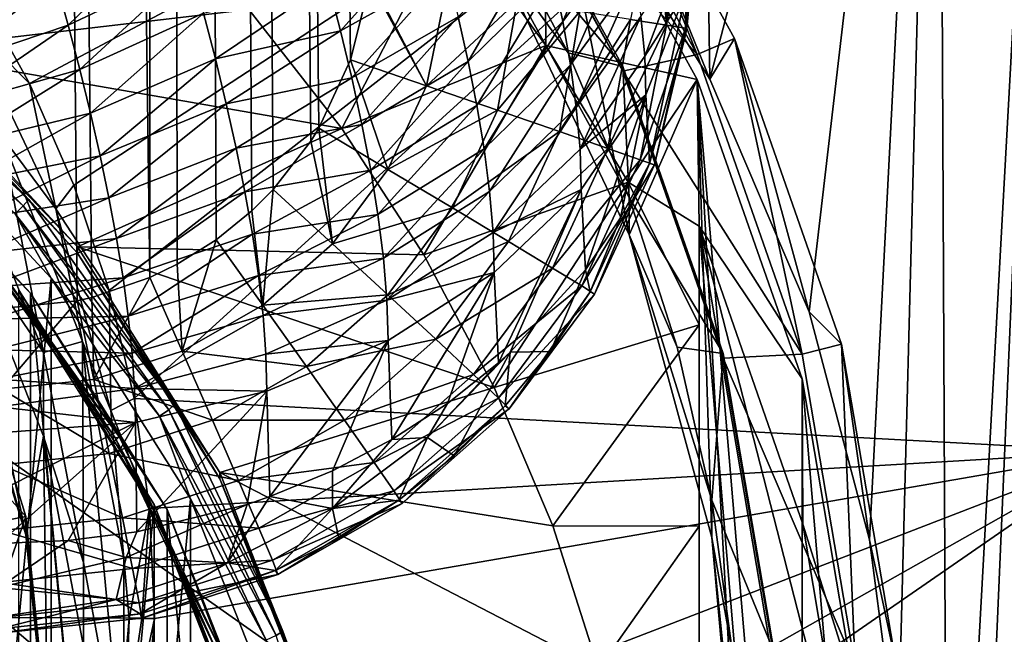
# Model space of a CAD drawing. Header units: metres. Extents: x -105 to 105, y -117 to 62.
# Tile 38 of 256: x 6.83 to 12.88, y -92.56 to -88.79. Entities that reach past the tile are written whole.
import ezdxf

# ---------------------------------------------------------------- set-up
doc = ezdxf.new("R2010")
doc.units = ezdxf.units.M
doc.layers.add('solid_509432_AD150_SW0001_01', color=7, linetype='CONTINUOUS')

msp = doc.modelspace()

# ---------------------------------------------------------------- linework, layer by layer
at = {"layer": 'solid_509432_AD150_SW0001_01'}
for points in [[(6.158848, 18.585764, 71.856293), (7.271198, -90.493584, 71.846954), (7.627426, -90.37117, 71.843636)], [(7.633742, 18.070267, 71.843575), (6.158848, 18.585764, 71.856293), (7.627426, -90.37117, 71.843636)], [(6.158848, 18.585764, 71.856293), (7.181343, -90.514397, 71.847771), (7.271198, -90.493584, 71.846954)], [(6.158848, 18.585764, 71.856293), (6.716792, -90.563103, 71.851799), (7.181343, -90.514397, 71.847771)], [(7.633742, 18.070267, 71.843575), (7.627426, -90.37117, 71.843636), (7.795491, -90.288895, 71.842018)], [(7.633742, 18.070267, 71.843575), (8.859094, -89.033203, 71.830948), (8.979424, -88.551857, 71.829605)], [(7.633742, 18.070267, 71.843575), (8.663997, -89.454674, 71.833084), (8.859094, -89.033203, 71.830948)], [(7.633742, 18.070267, 71.843575), (8.615164, -89.533127, 71.833611), (8.663997, -89.454674, 71.833084)], [(7.633742, 18.070267, 71.843575), (8.384526, -89.830048, 71.83606), (8.615164, -89.533127, 71.833611)], [(7.633742, 18.070267, 71.843575), (8.252732, -89.962006, 71.837433), (8.384526, -89.830048, 71.83606)], [(7.633742, 18.070267, 71.843575), (8.034111, -90.139801, 71.839661), (8.252732, -89.962006, 71.837433)], [(7.633742, 18.070267, 71.843575), (7.795491, -90.288895, 71.842018), (8.034111, -90.139801, 71.839661)], [(-18.577246, -77.482422, 17.200001), (-18.524509, -96.082024, 17.200001), (18.588333, -75.235542, 17.200001)], [(-18.524509, -96.082024, 17.200001), (18.524509, -96.082024, 17.200001), (18.588333, -75.235542, 17.200001)], [(13.213163, -83.60778, -5.308369), (12.529078, -96.089996, -3.894863), (12.471041, -83.7743, -6.055639)], [(13.213163, -83.60778, -5.308369), (12.677907, -96.089996, -3.737024), (12.529078, -96.089996, -3.894863)], [(13.213163, -83.60778, -5.308369), (13.20595, -96.090149, -3.146341), (12.677907, -96.089996, -3.737024)], [(11.066394, -89.152084, -6.439375), (10.189195, -87.749031, -7.328268), (10.984091, -83.69445, -7.372567)], [(11.066394, -89.152084, -6.439375), (10.984091, -83.69445, -7.372567), (12.471041, -83.7743, -6.055639)], [(11.67652, -90.583122, -5.682892), (11.066394, -89.152084, -6.439375), (12.471041, -83.7743, -6.055639)], [(11.67652, -90.583122, -5.682892), (12.471041, -83.7743, -6.055639), (12.047493, -91.984215, -5.102784)], [(12.221581, -93.316521, -4.702261), (12.047493, -91.984215, -5.102784), (12.471041, -83.7743, -6.055639)], [(12.221581, -93.316521, -4.702261), (12.471041, -83.7743, -6.055639), (12.529078, -96.089996, -3.894863)], [(14.395947, -85.235138, 13.923029), (13.780916, -96.442459, 13.939134), (0, -86.724808, 14.3)], [(6.5565, -88.580963, 3.305531), (6.887141, -89.179626, 3.430719), (13.553394, -85.626122, 2.917817)], [(6.887141, -89.179626, 3.430719), (7.161136, -89.804787, 3.559549), (13.553394, -85.626122, 2.917817)], [(7.161136, -89.804787, 3.559549), (7.376337, -90.45182, 3.69106), (13.553394, -85.626122, 2.917817)], [(7.376337, -90.45182, 3.69106), (7.531363, -91.116127, 3.824323), (13.553394, -85.626122, 2.917817)], [(7.531363, -91.116127, 3.824323), (13.569268, -91.441795, 4.048694), (13.553394, -85.626122, 2.917817)], [(7.030257, -108.352364, 14.115906), (6.348855, -108.722786, 14.133749), (0, -86.724808, 14.3)], [(8.166643, -107.614807, 14.086149), (7.030257, -108.352364, 14.115906), (0, -86.724808, 14.3)], [(8.537849, -107.336838, 14.076428), (8.166643, -107.614807, 14.086149), (0, -86.724808, 14.3)], [(9.7505, -106.271057, 14.044674), (8.537849, -107.336838, 14.076428), (0, -86.724808, 14.3)], [(9.889147, -106.131042, 14.041043), (9.7505, -106.271057, 14.044674), (0, -86.724808, 14.3)], [(11.043266, -104.765884, 14.010822), (9.889147, -106.131042, 14.041043), (0, -86.724808, 14.3)], [(11.972957, -103.28717, 13.986477), (11.043266, -104.765884, 14.010822), (0, -86.724808, 14.3)], [(12.040571, -103.160103, 13.984707), (11.972957, -103.28717, 13.986477), (0, -86.724808, 14.3)], [(12.704166, -101.692276, 13.96733), (12.040571, -103.160103, 13.984707), (0, -86.724808, 14.3)], [(12.845992, -101.307617, 13.963615), (12.704166, -101.692276, 13.96733), (0, -86.724808, 14.3)], [(13.235838, -100.021713, 13.953407), (12.845992, -101.307617, 13.963615), (0, -86.724808, 14.3)], [(13.427615, -99.18084, 13.948385), (13.235838, -100.021713, 13.953407), (0, -86.724808, 14.3)], [(13.577004, -98.333656, 13.944473), (13.427615, -99.18084, 13.948385), (0, -86.724808, 14.3)], [(13.780916, -96.442459, 13.939134), (13.577004, -98.333656, 13.944473), (0, -86.724808, 14.3)], [(10.989248, -89.001663, -3.396683), (10.046007, -87.290733, -3.729253), (10.255256, -87.156448, -3.755356)], [(10.255256, -87.156448, -3.755356), (10.189195, -87.749031, -7.328268), (11.066394, -89.152084, -6.439375)], [(10.255256, -87.156448, -3.755356), (11.066394, -89.152084, -6.439375), (11.218225, -88.903152, -3.41583)], [(10.989248, -89.001663, -3.396683), (10.255256, -87.156448, -3.755356), (11.218225, -88.903152, -3.41583)], [(9.627447, -87.463814, -3.186251), (10.046007, -87.290733, -3.729253), (10.989248, -89.001663, -3.396683)], [(10.058566, -88.946465, -12.146282), (9.482571, -88.151474, -12.300812), (10.045936, -87.443275, -4.514575)], [(9.627415, -87.435143, -3.039017), (9.627447, -87.463814, -3.186251), (10.53138, -89.103447, -2.867538)], [(10.531393, -89.07486, -2.720288), (9.627415, -87.435143, -3.039017), (10.53138, -89.103447, -2.867538)], [(9.742734, -88.135445, -3.157571), (9.627415, -87.435143, -3.039017), (10.531393, -89.07486, -2.720288)], [(10.045936, -87.443275, -4.514575), (9.74273, -88.364418, -4.335524), (10.571546, -90.109138, -3.996384)], [(10.989261, -89.154335, -4.181979), (10.045936, -87.443275, -4.514575), (10.571546, -90.109138, -3.996384)], [(10.058566, -88.946465, -12.146282), (10.045936, -87.443275, -4.514575), (10.989261, -89.154335, -4.181979)], [(9.627447, -87.463814, -3.186251), (10.989248, -89.001663, -3.396683), (10.53138, -89.103447, -2.867538)], [(10.923131, -88.853745, 69.621574), (10.91836, -88.616508, 69.254112), (11, -87.964302, 69.773788)], [(10.9252, -88.842369, 69.6241), (10.923131, -88.853745, 69.621574), (11, -87.964302, 69.773788)], [(10.9252, -88.842369, 69.6241), (11, -87.964302, 69.773788), (11, -87.98613, 69.80143)], [(10.9252, -88.842369, 69.6241), (11, -87.98613, 69.80143), (11, -88.007729, 69.829247)], [(6.063259, -88.979149, -12.875123), (4.737881, -87.996666, -13.066099), (8.234944, -88.724983, -12.924529)], [(10.504476, -88.008919, 67.513947), (10.162999, -88.798622, 67.209274), (10.105718, -88.527832, 66.986313)], [(10.504476, -88.008919, 67.513947), (10.561216, -88.265106, 67.724365), (10.162999, -88.798622, 67.209274)], [(10.800687, -88.820999, 70.556969), (10.735798, -88.007729, 70.822731), (10.580095, -88.785591, 70.974899)], [(10.800687, -88.820999, 70.556969), (10.84991, -88.007729, 70.589401), (10.735798, -88.007729, 70.822731)], [(10.800687, -88.820999, 70.556969), (10.932821, -88.007729, 70.343254), (10.84991, -88.007729, 70.589401)], [(10.917933, -88.84024, 70.098206), (10.932821, -88.007729, 70.343254), (10.800687, -88.820999, 70.556969)], [(10.917933, -88.84024, 70.098206), (10.9252, -88.842369, 69.6241), (10.983134, -88.007729, 70.088432)], [(10.917933, -88.84024, 70.098206), (10.983134, -88.007729, 70.088432), (10.932821, -88.007729, 70.343254)], [(10.983134, -88.007729, 70.088432), (10.9252, -88.842369, 69.6241), (11, -88.007729, 69.829247)], [(8.805947, -89.455467, -12.782537), (8.234944, -88.724983, -12.924529), (9.482571, -88.151474, -12.300812)], [(8.805947, -89.455467, -12.782537), (9.482571, -88.151474, -12.300812), (10.058566, -88.946465, -12.146282)], [(9.74273, -88.364418, -4.335524), (9.742734, -88.135445, -3.157571), (10.195991, -88.990143, -2.991435)], [(10.195991, -88.990143, -2.991435), (9.742734, -88.135445, -3.157571), (10.531393, -89.07486, -2.720288)], [(7.79564, -88.173866, 64.971146), (7.12605, -88.821808, 65.055862), (7.050401, -88.54554, 64.905571)], [(7.79564, -88.173866, 64.971146), (7.878661, -88.461876, 65.117622), (7.12605, -88.821808, 65.055862)], [(9.374479, -88.208664, 65.993332), (8.79807, -88.8554, 65.79187), (8.721651, -88.561447, 65.606087)], [(9.374479, -88.208664, 65.993332), (9.450368, -88.490082, 66.171158), (8.79807, -88.8554, 65.79187)], [(10.039775, -88.25383, 66.781479), (9.58186, -89.04409, 66.575317), (9.519767, -88.768776, 66.365021)], [(10.039775, -88.25383, 66.781479), (10.105718, -88.527832, 66.986313), (9.58186, -89.04409, 66.575317)], [(10.561216, -88.265106, 67.724365), (10.210308, -89.065392, 67.450775), (10.162999, -88.798622, 67.209274)], [(10.561216, -88.265106, 67.724365), (10.608076, -88.518196, 67.953156), (10.210308, -89.065392, 67.450775)], [(9.74273, -88.364418, -4.335524), (10.195991, -88.990143, -2.991435), (10.571551, -89.88018, -2.818429)], [(10.571546, -90.109138, -3.996384), (9.74273, -88.364418, -4.335524), (10.571551, -89.88018, -2.818429)], [(10.908882, -88.369965, 68.960274), (10.666318, -89.011032, 68.466652), (10.643655, -88.767258, 68.200653)], [(10.908882, -88.369965, 68.960274), (10.91836, -88.616508, 69.254112), (10.666318, -89.011032, 68.466652)], [(7.878661, -88.461876, 65.117622), (7.196681, -89.094139, 65.217491), (7.12605, -88.821808, 65.055862)], [(7.878661, -88.461876, 65.117622), (7.956627, -88.746796, 65.276985), (7.196681, -89.094139, 65.217491)], [(9.450368, -88.490082, 66.171158), (8.867805, -89.145523, 65.993622), (8.79807, -88.8554, 65.79187)], [(9.450368, -88.490082, 66.171158), (9.519767, -88.768776, 66.365021), (8.867805, -89.145523, 65.993622)], [(9.326218, -89.193375, 71.763672), (8.98235, -88.533623, 71.829575), (8.979424, -88.551857, 71.829605)], [(9.326218, -89.193375, 71.763672), (9.446654, -88.606033, 71.768211), (8.98235, -88.533623, 71.829575)], [(10.105718, -88.527832, 66.986313), (9.63565, -89.3153, 66.802399), (9.58186, -89.04409, 66.575317)], [(10.105718, -88.527832, 66.986313), (10.162999, -88.798622, 67.209274), (9.63565, -89.3153, 66.802399)], [(10.608076, -88.518196, 67.953156), (10.246231, -89.327171, 67.71109), (10.210308, -89.065392, 67.450775)], [(10.608076, -88.518196, 67.953156), (10.643655, -88.767258, 68.200653), (10.246231, -89.327171, 67.71109)], [(7.050401, -88.54554, 64.905571), (6.280967, -88.858681, 64.989418), (6.22346, -88.649063, 64.874924)], [(7.050401, -88.54554, 64.905571), (6.340244, -89.084846, 65.121758), (6.280967, -88.858681, 64.989418)], [(7.050401, -88.54554, 64.905571), (7.12605, -88.821808, 65.055862), (6.340244, -89.084846, 65.121758)], [(6.5565, -88.580963, 3.305531), (6.49826, -88.788643, 3.336947), (6.887141, -89.179626, 3.430719)], [(8.721651, -88.561447, 65.606087), (8.029258, -89.028114, 65.449402), (7.956627, -88.746796, 65.276985)], [(8.721651, -88.561447, 65.606087), (8.79807, -88.8554, 65.79187), (8.029258, -89.028114, 65.449402)], [(9.326218, -89.193375, 71.763672), (8.979424, -88.551857, 71.829605), (8.859094, -89.033203, 71.830948)], [(9.326218, -89.193375, 71.763672), (9.883525, -88.675003, 71.598007), (9.446654, -88.606033, 71.768211)], [(10.666318, -89.011032, 68.466652), (10.91836, -88.616508, 69.254112), (10.674286, -89.248222, 68.750763)], [(10.674286, -89.248222, 68.750763), (10.91836, -88.616508, 69.254112), (10.695159, -89.670769, 69.456169)], [(10.923131, -88.853745, 69.621574), (10.695159, -89.670769, 69.456169), (10.91836, -88.616508, 69.254112)], [(9.326218, -89.193375, 71.763672), (9.762959, -89.343605, 71.576393), (9.883525, -88.675003, 71.598007)], [(9.762959, -89.343605, 71.576393), (10.268544, -88.735992, 71.328529), (9.883525, -88.675003, 71.598007)], [(6.063259, -88.979149, -12.875123), (8.234944, -88.724983, -12.924529), (8.805947, -89.455467, -12.782537)], [(7.956627, -88.746796, 65.276985), (7.262026, -89.361885, 65.390373), (7.196681, -89.094139, 65.217491)], [(7.956627, -88.746796, 65.276985), (8.029258, -89.028114, 65.449402), (7.262026, -89.361885, 65.390373)], [(9.519767, -88.768776, 66.365021), (8.930054, -89.431091, 66.211586), (8.867805, -89.145523, 65.993622)], [(9.519767, -88.768776, 66.365021), (9.58186, -89.04409, 66.575317), (8.930054, -89.431091, 66.211586)], [(9.762959, -89.343605, 71.576393), (10.142199, -89.474556, 71.280731), (10.268544, -88.735992, 71.328529)], [(10.142199, -89.474556, 71.280731), (10.580095, -88.785591, 70.974899), (10.268544, -88.735992, 71.328529)], [(10.643655, -88.767258, 68.200653), (10.269122, -89.582664, 67.989944), (10.246231, -89.327171, 67.71109)], [(10.643655, -88.767258, 68.200653), (10.666318, -89.011032, 68.466652), (10.269122, -89.582664, 67.989944)], [(5.747399, -88.849548, -13.248183), (5.775302, -88.80452, -13.190782), (6.882738, -89.891602, -12.979473)], [(6.882738, -89.891602, -12.979473), (5.775302, -88.80452, -13.190782), (6.063261, -89.017311, -13.071448)], [(7.12605, -88.821808, 65.055862), (6.398711, -89.319679, 65.269363), (6.340244, -89.084846, 65.121758)], [(7.12605, -88.821808, 65.055862), (7.196681, -89.094139, 65.217491), (6.398711, -89.319679, 65.269363)], [(6.713717, -89.497833, 1.793347), (7.050251, -89.950615, 3.577715), (6.49826, -88.788643, 3.336947)], [(6.887141, -89.179626, 3.430719), (6.49826, -88.788643, 3.336947), (7.050251, -89.950615, 3.577715)], [(10.162999, -88.798622, 67.209274), (9.679955, -89.581619, 67.046516), (9.63565, -89.3153, 66.802399)], [(10.162999, -88.798622, 67.209274), (10.210308, -89.065392, 67.450775), (9.679955, -89.581619, 67.046516)], [(10.142199, -89.474556, 71.280731), (10.440388, -89.578094, 70.895058), (10.580095, -88.785591, 70.974899)], [(10.440388, -89.578094, 70.895058), (10.800687, -88.820999, 70.556969), (10.580095, -88.785591, 70.974899)], [(10.440388, -89.578094, 70.895058), (10.639008, -89.647804, 70.443306), (10.800687, -88.820999, 70.556969)], [(10.639008, -89.647804, 70.443306), (10.917933, -88.84024, 70.098206), (10.800687, -88.820999, 70.556969)], [(5.705635, -88.906685, -13.281248), (5.747399, -88.849548, -13.248183), (6.849483, -89.931389, -13.037895)], [(6.849483, -89.931389, -13.037895), (5.747399, -88.849548, -13.248183), (6.882738, -89.891602, -12.979473)], [(8.79807, -88.8554, 65.79187), (8.096135, -89.305267, 65.63501), (8.029258, -89.028114, 65.449402)], [(8.79807, -88.8554, 65.79187), (8.867805, -89.145523, 65.993622), (8.096135, -89.305267, 65.63501)], [(10.639008, -89.647804, 70.443306), (10.725727, -89.679352, 69.953545), (10.917933, -88.84024, 70.098206)], [(10.9252, -88.842369, 69.6241), (10.695159, -89.670769, 69.456169), (10.923131, -88.853745, 69.621574)], [(10.725727, -89.679352, 69.953545), (10.695159, -89.670769, 69.456169), (10.9252, -88.842369, 69.6241)], [(10.725727, -89.679352, 69.953545), (10.9252, -88.842369, 69.6241), (10.917933, -88.84024, 70.098206)], [(6.79971, -89.980659, -13.072489), (5.705635, -88.906685, -13.281248), (6.849483, -89.931389, -13.037895)], [(9.309729, -90.23172, -12.631649), (8.805947, -89.455467, -12.782537), (10.058566, -88.946465, -12.146282)], [(9.309729, -90.23172, -12.631649), (10.058566, -88.946465, -12.146282), (10.565452, -89.785286, -11.983231)], [(10.565452, -89.785286, -11.983231), (10.058566, -88.946465, -12.146282), (10.989261, -89.154335, -4.181979)], [(11.632822, -90.841881, -3.03898), (10.989248, -89.001663, -3.396683), (11.218225, -88.903152, -3.41583)], [(11.218225, -88.903152, -3.41583), (11.066394, -89.152084, -6.439375), (11.67652, -90.583122, -5.682892)], [(11.218225, -88.903152, -3.41583), (11.67652, -90.583122, -5.682892), (11.875161, -90.781593, -3.050699)], [(11.632822, -90.841881, -3.03898), (11.218225, -88.903152, -3.41583), (11.875161, -90.781593, -3.050699)], [(7.182158, -90.183975, -12.640929), (6.063259, -88.979149, -12.875123), (8.805947, -89.455467, -12.782537)], [(6.063261, -89.017311, -13.071448), (6.063259, -88.979149, -12.875123), (7.182158, -90.183975, -12.640929)], [(6.063261, -89.017311, -13.071448), (7.182158, -90.183975, -12.640929), (7.182155, -90.22213, -12.837255)], [(6.882738, -89.891602, -12.979473), (6.063261, -89.017311, -13.071448), (7.182155, -90.22213, -12.837255)], [(10.571551, -89.88018, -2.818429), (10.195991, -88.990143, -2.991435), (10.531393, -89.07486, -2.720288)], [(10.666318, -89.011032, 68.466652), (10.674286, -89.248222, 68.750763), (10.269122, -89.582664, 67.989944)], [(10.53138, -89.103447, -2.867538), (10.989248, -89.001663, -3.396683), (11.632822, -90.841881, -3.03898)], [(8.029258, -89.028114, 65.449402), (7.321724, -89.624428, 65.574356), (7.262026, -89.361885, 65.390373)], [(8.029258, -89.028114, 65.449402), (8.096135, -89.305267, 65.63501), (7.321724, -89.624428, 65.574356)], [(9.088314, -89.707565, 71.766373), (8.859094, -89.033203, 71.830948), (8.663997, -89.454674, 71.833084)], [(9.088314, -89.707565, 71.766373), (9.326218, -89.193375, 71.763672), (8.859094, -89.033203, 71.830948)], [(9.58186, -89.04409, 66.575317), (8.983886, -89.711304, 66.445984), (8.930054, -89.431091, 66.211586)], [(9.58186, -89.04409, 66.575317), (9.63565, -89.3153, 66.802399), (8.983886, -89.711304, 66.445984)], [(10.210308, -89.065392, 67.450775), (9.713506, -89.842148, 67.307816), (9.679955, -89.581619, 67.046516)], [(10.210308, -89.065392, 67.450775), (10.246231, -89.327171, 67.71109), (9.713506, -89.842148, 67.307816)], [(10.531393, -89.07486, -2.720288), (10.53138, -89.103447, -2.867538), (11.148109, -90.866913, -2.524756)], [(11.148103, -90.838264, -2.377516), (10.531393, -89.07486, -2.720288), (11.148109, -90.866913, -2.524756)], [(10.571551, -89.88018, -2.818429), (10.531393, -89.07486, -2.720288), (11.148103, -90.838264, -2.377516)], [(7.196681, -89.094139, 65.217491), (6.454215, -89.556076, 65.429108), (6.398711, -89.319679, 65.269363)], [(7.196681, -89.094139, 65.217491), (7.262026, -89.361885, 65.390373), (6.454215, -89.556076, 65.429108)], [(10.53138, -89.103447, -2.867538), (11.632822, -90.841881, -3.03898), (11.148109, -90.866913, -2.524756)], [(5.926248, -89.198532, -13.239967), (7.0211, -90.376724, -13.01095), (5.926301, -101.970139, -10.757418)], [(6.79971, -89.980659, -13.072489), (7.0211, -90.376724, -13.01095), (5.926248, -89.198532, -13.239967)], [(6.887141, -89.179626, 3.430719), (7.050251, -89.950615, 3.577715), (7.161136, -89.804787, 3.559549)], [(8.867805, -89.145523, 65.993622), (8.156743, -89.577621, 65.833878), (8.096135, -89.305267, 65.63501)], [(8.867805, -89.145523, 65.993622), (8.930054, -89.431091, 66.211586), (8.156743, -89.577621, 65.833878)], [(9.088314, -89.707565, 71.766373), (9.762959, -89.343605, 71.576393), (9.326218, -89.193375, 71.763672)], [(11, -90.05616, -8.692779), (10.565452, -89.785286, -11.983231), (10.989261, -89.154335, -4.181979)], [(10.989261, -89.154335, -4.181979), (10.571546, -90.109138, -3.996384), (11.079107, -91.968613, -3.634939)], [(10.989261, -89.154335, -4.181979), (11.079107, -91.968613, -3.634939), (11.25, -93.886154, -3.262206)], [(11.632832, -96.777748, -2.700138), (10.989261, -89.154335, -4.181979), (11.25, -93.886154, -3.262206)], [(11.632832, -96.777748, -2.700138), (11.632831, -90.994568, -3.824274), (10.989261, -89.154335, -4.181979)], [(11, -90.05616, -8.692779), (10.989261, -89.154335, -4.181979), (11.632831, -90.994568, -3.824274)], [(10.269122, -89.582664, 67.989944), (10.674286, -89.248222, 68.750763), (10.277174, -89.830498, 68.286804)], [(10.277174, -89.830498, 68.286804), (10.674286, -89.248222, 68.750763), (10.302702, -90.323547, 69.072334)], [(10.674286, -89.248222, 68.750763), (10.517769, -90.005547, 69.259331), (10.302702, -90.323547, 69.072334)], [(10.674286, -89.248222, 68.750763), (10.695159, -89.670769, 69.456169), (10.517769, -90.005547, 69.259331)], [(5.819589, -89.31134, -13.183316), (6.893521, -90.467735, -12.958534), (6.581129, -90.14859, -12.975213)], [(5.819589, -89.31134, -13.183316), (6.893521, -100.687965, -10.971923), (6.893521, -90.467735, -12.958534)], [(6.26168, -95.57785, -11.965229), (6.893521, -100.687965, -10.971923), (5.819589, -89.31134, -13.183316)], [(8.096135, -89.305267, 65.63501), (7.37536, -89.881134, 65.769234), (7.321724, -89.624428, 65.574356)], [(8.096135, -89.305267, 65.63501), (8.156743, -89.577621, 65.833878), (7.37536, -89.881134, 65.769234)], [(9.63565, -89.3153, 66.802399), (9.028153, -89.985329, 66.696892), (8.983886, -89.711304, 66.445984)], [(9.63565, -89.3153, 66.802399), (9.679955, -89.581619, 67.046516), (9.028153, -89.985329, 66.696892)], [(7.262026, -89.361885, 65.390373), (6.504909, -89.787544, 65.597107), (6.454215, -89.556076, 65.429108)], [(7.262026, -89.361885, 65.390373), (7.321724, -89.624428, 65.574356), (6.504909, -89.787544, 65.597107)], [(9.485207, -89.944283, 71.579582), (9.762959, -89.343605, 71.576393), (9.088314, -89.707565, 71.766373)], [(9.485207, -89.944283, 71.579582), (10.142199, -89.474556, 71.280731), (9.762959, -89.343605, 71.576393)], [(10.246231, -89.327171, 67.71109), (9.734831, -90.095673, 67.585884), (9.713506, -89.842148, 67.307816)], [(10.246231, -89.327171, 67.71109), (10.269122, -89.582664, 67.989944), (9.734831, -90.095673, 67.585884)], [(8.930054, -89.431091, 66.211586), (8.210449, -89.844513, 66.045982), (8.156743, -89.577621, 65.833878)], [(8.930054, -89.431091, 66.211586), (8.983886, -89.711304, 66.445984), (8.210449, -89.844513, 66.045982)], [(6.489912, -89.607193, 1.814604), (6.973202, -90.831741, 2.052633), (6.713717, -89.497833, 1.793347)], [(6.713717, -89.497833, 1.793347), (7.213695, -90.764709, 2.039603), (7.050251, -89.950615, 3.577715)], [(6.973202, -90.831741, 2.052633), (7.213695, -90.764709, 2.039603), (6.713717, -89.497833, 1.793347)], [(7.182158, -90.183975, -12.640929), (8.805947, -89.455467, -12.782537), (9.309729, -90.23172, -12.631649)], [(8.748289, -90.164497, 71.770111), (8.663997, -89.454674, 71.833084), (8.615164, -89.533127, 71.833611)], [(9.088314, -89.707565, 71.766373), (8.663997, -89.454674, 71.833084), (8.748289, -90.164497, 71.770111)], [(9.829728, -90.15062, 71.284325), (10.142199, -89.474556, 71.280731), (9.485207, -89.944283, 71.579582)], [(9.829728, -90.15062, 71.284325), (10.440388, -89.578094, 70.895058), (10.142199, -89.474556, 71.280731)], [(8.748289, -90.164497, 71.770111), (8.615164, -89.533127, 71.833611), (8.384526, -89.830048, 71.83606)], [(6.489922, -90.122398, -0.835785), (6.973202, -90.831741, 2.052633), (6.489912, -89.607193, 1.814604)], [(7.321724, -89.624428, 65.574356), (6.549921, -90.010468, 65.770584), (6.504909, -89.787544, 65.597107)], [(7.321724, -89.624428, 65.574356), (7.37536, -89.881134, 65.769234), (6.549921, -90.010468, 65.770584)], [(8.156743, -89.577621, 65.833878), (7.422447, -90.131348, 65.974709), (7.37536, -89.881134, 65.769234)], [(8.156743, -89.577621, 65.833878), (8.210449, -89.844513, 66.045982), (7.422447, -90.131348, 65.974709)], [(9.679955, -89.581619, 67.046516), (9.061616, -90.252258, 66.964325), (9.028153, -89.985329, 66.696892)], [(9.679955, -89.581619, 67.046516), (9.713506, -89.842148, 67.307816), (9.061616, -90.252258, 66.964325)], [(10.269122, -89.582664, 67.989944), (10.277174, -89.830498, 68.286804), (9.734831, -90.095673, 67.585884)], [(10.10048, -90.313759, 70.898933), (10.440388, -89.578094, 70.895058), (9.829728, -90.15062, 71.284325)], [(10.10048, -90.313759, 70.898933), (10.639008, -89.647804, 70.443306), (10.440388, -89.578094, 70.895058)], [(10.280645, -90.423576, 70.44735), (10.639008, -89.647804, 70.443306), (10.10048, -90.313759, 70.898933)], [(10.280645, -90.423576, 70.44735), (10.725727, -89.679352, 69.953545), (10.639008, -89.647804, 70.443306)], [(10.359035, -90.473236, 69.957619), (10.725727, -89.679352, 69.953545), (10.280645, -90.423576, 70.44735)], [(10.517769, -90.005547, 69.259331), (10.695159, -89.670769, 69.456169), (10.33078, -90.459671, 69.460159)], [(10.359035, -90.473236, 69.957619), (10.33078, -90.459671, 69.460159), (10.695159, -89.670769, 69.456169)], [(10.359035, -90.473236, 69.957619), (10.695159, -89.670769, 69.456169), (10.725727, -89.679352, 69.953545)], [(8.983886, -89.711304, 66.445984), (8.256532, -90.10524, 66.271255), (8.210449, -89.844513, 66.045982)], [(8.983886, -89.711304, 66.445984), (9.028153, -89.985329, 66.696892), (8.256532, -90.10524, 66.271255)], [(9.485207, -89.944283, 71.579582), (9.088314, -89.707565, 71.766373), (8.748289, -90.164497, 71.770111)], [(7.161136, -89.804787, 3.559549), (7.050251, -89.950615, 3.577715), (7.376337, -90.45182, 3.69106)], [(9.742822, -91.048378, -12.472906), (9.309729, -90.23172, -12.631649), (10.565452, -89.785286, -11.983231)], [(9.742822, -91.048378, -12.472906), (10.565452, -89.785286, -11.983231), (11, -90.662613, -11.812696)], [(11, -90.05616, -8.692779), (11, -90.662613, -11.812696), (10.565452, -89.785286, -11.983231)], [(8.210449, -89.844513, 66.045982), (7.462451, -90.374428, 66.190445), (7.422447, -90.131348, 65.974709)], [(8.210449, -89.844513, 66.045982), (8.256532, -90.10524, 66.271255), (7.462451, -90.374428, 66.190445)], [(8.321552, -90.541992, 71.774612), (8.384526, -89.830048, 71.83606), (8.252732, -89.962006, 71.837433)], [(8.748289, -90.164497, 71.770111), (8.384526, -89.830048, 71.83606), (8.321552, -90.541992, 71.774612)], [(9.713506, -89.842148, 67.307816), (9.082857, -90.510857, 67.247757), (9.061616, -90.252258, 66.964325)], [(9.713506, -89.842148, 67.307816), (9.734831, -90.095673, 67.585884), (9.082857, -90.510857, 67.247757)], [(9.734831, -90.095673, 67.585884), (10.277174, -89.830498, 68.286804), (9.742315, -90.340912, 67.880112)], [(9.742315, -90.340912, 67.880112), (10.277174, -89.830498, 68.286804), (9.768436, -90.896759, 68.735268)], [(10.277174, -89.830498, 68.286804), (9.841054, -90.831429, 68.773697), (9.768436, -90.896759, 68.735268)], [(10.277174, -89.830498, 68.286804), (10.302702, -90.323547, 69.072334), (9.841054, -90.831429, 68.773697)], [(7.37536, -89.881134, 65.769234), (6.589188, -90.224785, 65.949036), (6.549921, -90.010468, 65.770584)], [(7.37536, -89.881134, 65.769234), (7.422447, -90.131348, 65.974709), (6.589188, -90.224785, 65.949036)], [(6.849483, -89.931389, -13.037895), (6.882738, -89.891602, -12.979473), (7.781044, -91.150948, -12.734681)], [(7.781044, -91.150948, -12.734681), (6.882738, -89.891602, -12.979473), (7.182155, -90.22213, -12.837255)], [(10.571546, -90.109138, -3.996384), (10.571551, -89.88018, -2.818429), (10.866635, -90.798859, -2.639856)], [(10.866635, -90.798859, -2.639856), (10.571551, -89.88018, -2.818429), (11.148103, -90.838264, -2.377516)], [(6.79971, -89.980659, -13.072489), (6.849483, -89.931389, -13.037895), (7.74345, -91.184647, -12.794287)], [(7.687181, -91.224808, -12.83065), (7.0211, -90.376724, -13.01095), (6.79971, -89.980659, -13.072489)], [(7.687181, -91.224808, -12.83065), (6.79971, -89.980659, -13.072489), (7.74345, -91.184647, -12.794287)], [(7.74345, -91.184647, -12.794287), (6.849483, -89.931389, -13.037895), (7.781044, -91.150948, -12.734681)], [(7.213695, -90.764709, 2.039603), (7.387558, -91.189987, 3.82764), (7.050251, -89.950615, 3.577715)], [(7.376337, -90.45182, 3.69106), (7.050251, -89.950615, 3.577715), (7.387558, -91.189987, 3.82764)], [(8.321552, -90.541992, 71.774612), (8.252732, -89.962006, 71.837433), (8.034111, -90.139801, 71.839661)], [(9.028153, -89.985329, 66.696892), (8.294128, -90.359108, 66.50956), (8.256532, -90.10524, 66.271255)], [(9.028153, -89.985329, 66.696892), (9.061616, -90.252258, 66.964325), (8.294128, -90.359108, 66.50956)], [(9.485207, -89.944283, 71.579582), (8.748289, -90.164497, 71.770111), (9.088202, -90.478104, 71.584007)], [(9.829728, -90.15062, 71.284325), (9.485207, -89.944283, 71.579582), (9.088202, -90.478104, 71.584007)], [(10.302702, -90.323547, 69.072334), (10.517769, -90.005547, 69.259331), (10.33078, -90.459671, 69.460159)], [(8.256532, -90.10524, 66.271255), (7.494758, -90.609779, 66.416046), (7.462451, -90.374428, 66.190445)], [(8.256532, -90.10524, 66.271255), (8.294128, -90.359108, 66.50956), (7.494758, -90.609779, 66.416046)], [(9.734831, -90.095673, 67.585884), (9.742315, -90.340912, 67.880112), (9.082857, -90.510857, 67.247757)], [(11.636713, -91.887367, -8.336827), (11, -90.05616, -8.692779), (11.632831, -90.994568, -3.824274)], [(11, -99.471596, -6.862603), (11, -90.662613, -11.812696), (11, -90.05616, -8.692779)], [(11.959449, -93.796318, -7.965765), (11, -90.05616, -8.692779), (11.636713, -91.887367, -8.336827)], [(11.959449, -95.73143, -7.589617), (11, -90.05616, -8.692779), (11.959449, -93.796318, -7.965765)], [(11.636713, -97.640388, -7.218554), (11, -90.05616, -8.692779), (11.959449, -95.73143, -7.589617)], [(11, -99.471596, -6.862603), (11, -90.05616, -8.692779), (11.636713, -97.640388, -7.218554)], [(6.489922, -90.122398, -0.835785), (6.467141, -90.665047, -0.730304), (6.865509, -91.954163, -0.479726)], [(6.489922, -90.122398, -0.835785), (6.865509, -91.954163, -0.479726), (6.973209, -91.346947, -0.597756)], [(6.489922, -90.122398, -0.835785), (6.973209, -91.346947, -0.597756), (6.973202, -90.831741, 2.052633)], [(6.557739, -90.156914, -12.915142), (6.581129, -90.14859, -12.975213), (7.44007, -91.352753, -12.741149)], [(7.413628, -91.356789, -12.68191), (6.557739, -90.156914, -12.915142), (7.44007, -91.352753, -12.741149)], [(6.823047, -90.488335, -12.785511), (6.557739, -90.156914, -12.915142), (7.413628, -91.356789, -12.68191)], [(6.893521, -90.467735, -12.958534), (7.44007, -91.352753, -12.741149), (6.581129, -90.14859, -12.975213)], [(7.422447, -90.131348, 65.974709), (6.62266, -90.430519, 66.132011), (6.589188, -90.224785, 65.949036)], [(7.422447, -90.131348, 65.974709), (7.462451, -90.374428, 66.190445), (6.62266, -90.430519, 66.132011)], [(7.826272, -90.823982, 71.779572), (8.034111, -90.139801, 71.839661), (7.795491, -90.288895, 71.842018)], [(8.321552, -90.541992, 71.774612), (8.034111, -90.139801, 71.839661), (7.826272, -90.823982, 71.779572)], [(9.088202, -90.478104, 71.584007), (8.748289, -90.164497, 71.770111), (8.321552, -90.541992, 71.774612)], [(9.829728, -90.15062, 71.284325), (9.088202, -90.478104, 71.584007), (9.383089, -90.75145, 71.289299)], [(10.10048, -90.313759, 70.898933), (9.829728, -90.15062, 71.284325), (9.383089, -90.75145, 71.289299)], [(10.571546, -90.109138, -3.996384), (10.866635, -90.798859, -2.639856), (11.079108, -91.739655, -2.456984)], [(11.079107, -91.968613, -3.634939), (10.571546, -90.109138, -3.996384), (11.079108, -91.739655, -2.456984)], [(7.182155, -90.22213, -12.837255), (7.182158, -90.183975, -12.640929), (8.056475, -91.570107, -12.371493)], [(7.182155, -90.22213, -12.837255), (8.056475, -91.570107, -12.371493), (8.05647, -91.608253, -12.567821)], [(7.781044, -91.150948, -12.734681), (7.182155, -90.22213, -12.837255), (8.05647, -91.608253, -12.567821)], [(7.182158, -90.183975, -12.640929), (9.309729, -90.23172, -12.631649), (9.742822, -91.048378, -12.472906)], [(8.056475, -91.570107, -12.371493), (7.182158, -90.183975, -12.640929), (9.742822, -91.048378, -12.472906)], [(7.826272, -90.823982, 71.779572), (7.795491, -90.288895, 71.842018), (7.627426, -90.37117, 71.843636)], [(9.061616, -90.252258, 66.964325), (8.322319, -90.605362, 66.760666), (8.294128, -90.359108, 66.50956)], [(9.061616, -90.252258, 66.964325), (9.082857, -90.510857, 67.247757), (8.322319, -90.605362, 66.760666)], [(9.082857, -90.510857, 67.247757), (9.742315, -90.340912, 67.880112), (9.090305, -90.759811, 67.546333)], [(9.090305, -90.759811, 67.546333), (9.742315, -90.340912, 67.880112), (9.113399, -91.367805, 68.45829)], [(9.742315, -90.340912, 67.880112), (9.454503, -91.146317, 68.588524), (9.113399, -91.367805, 68.45829)], [(10.10048, -90.313759, 70.898933), (9.383089, -90.75145, 71.289299), (9.614628, -90.967552, 70.904312)], [(9.742315, -90.340912, 67.880112), (9.768436, -90.896759, 68.735268), (9.454503, -91.146317, 68.588524)], [(10.280645, -90.423576, 70.44735), (10.10048, -90.313759, 70.898933), (9.614628, -90.967552, 70.904312)], [(10.302702, -90.323547, 69.072334), (10.086949, -90.825768, 69.462784), (9.841054, -90.831429, 68.773697)], [(10.302702, -90.323547, 69.072334), (10.33078, -90.459671, 69.460159), (10.086949, -90.825768, 69.462784)], [(7.0211, -90.376724, -13.01095), (7.02114, -100.791939, -10.986436), (5.926301, -101.970139, -10.757418)], [(7.462451, -90.374428, 66.190445), (6.650309, -90.6278, 66.319183), (6.62266, -90.430519, 66.132011)], [(7.462451, -90.374428, 66.190445), (7.494758, -90.609779, 66.416046), (6.650309, -90.6278, 66.319183)], [(7.0211, -90.376724, -13.01095), (7.876661, -91.732399, -12.747433), (7.02114, -100.791939, -10.986436)], [(7.687181, -91.224808, -12.83065), (7.876661, -91.732399, -12.747433), (7.0211, -90.376724, -13.01095)], [(7.283538, -90.998451, 71.784668), (7.627426, -90.37117, 71.843636), (7.271198, -90.493584, 71.846954)], [(7.826272, -90.823982, 71.779572), (7.627426, -90.37117, 71.843636), (7.283538, -90.998451, 71.784668)], [(8.294128, -90.359108, 66.50956), (7.518724, -90.836784, 66.651031), (7.494758, -90.609779, 66.416046)], [(8.294128, -90.359108, 66.50956), (8.322319, -90.605362, 66.760666), (7.518724, -90.836784, 66.651031)], [(6.82304, -90.450165, -12.589187), (6.823047, -90.488335, -12.785511), (7.653646, -91.805153, -12.529548)], [(6.82304, -90.450165, -12.589187), (7.653646, -91.805153, -12.529548), (7.653642, -91.766983, -12.333223)], [(6.82304, -90.450165, -12.589187), (7.653642, -91.766983, -12.333223), (6.82304, -100.565903, -10.622887)], [(6.893521, -90.467735, -12.958534), (7.732702, -91.798157, -12.699927), (7.44007, -91.352753, -12.741149)], [(6.893521, -90.467735, -12.958534), (6.893521, -100.687965, -10.971923), (7.732702, -99.357544, -11.230531)], [(6.893521, -90.467735, -12.958534), (7.732702, -99.357544, -11.230531), (7.732702, -91.798157, -12.699927)], [(7.376337, -90.45182, 3.69106), (7.387558, -91.189987, 3.82764), (7.531363, -91.116127, 3.824323)], [(10.280645, -90.423576, 70.44735), (9.614628, -90.967552, 70.904312), (9.768432, -91.112984, 70.452957)], [(10.359035, -90.473236, 69.957619), (10.280645, -90.423576, 70.44735), (9.768432, -91.112984, 70.452957)], [(9.834946, -91.178711, 69.963287), (10.086949, -90.825768, 69.462784), (10.33078, -90.459671, 69.460159)], [(10.359035, -90.473236, 69.957619), (9.834946, -91.178711, 69.963287), (10.33078, -90.459671, 69.460159)], [(6.717023, -91.057953, 71.789612), (7.181343, -90.514397, 71.847771), (6.716792, -90.563103, 71.851799)], [(6.717023, -91.057953, 71.789612), (7.283538, -90.998451, 71.784668), (7.181343, -90.514397, 71.847771)], [(7.653646, -91.805153, -12.529548), (6.823047, -90.488335, -12.785511), (7.413628, -91.356789, -12.68191)], [(7.283538, -90.998451, 71.784668), (7.271198, -90.493584, 71.846954), (7.181343, -90.514397, 71.847771)], [(9.088202, -90.478104, 71.584007), (8.321552, -90.541992, 71.774612), (8.589923, -90.919151, 71.589317)], [(9.082857, -90.510857, 67.247757), (8.340071, -90.843025, 67.023895), (8.322319, -90.605362, 66.760666)], [(9.082857, -90.510857, 67.247757), (9.090305, -90.759811, 67.546333), (8.340071, -90.843025, 67.023895)], [(9.383089, -90.75145, 71.289299), (9.088202, -90.478104, 71.584007), (8.589923, -90.919151, 71.589317)], [(10.359035, -90.473236, 69.957619), (9.768432, -91.112984, 70.452957), (9.834946, -91.178711, 69.963287)], [(5.91279, -90.775894, -0.097528), (6.86552, -91.839729, 0.109261), (6.467155, -90.550598, -0.141321)], [(6.865509, -91.954163, -0.479726), (6.467141, -90.665047, -0.730304), (6.467155, -90.550598, -0.141321)], [(6.865509, -91.954163, -0.479726), (6.467155, -90.550598, -0.141321), (6.86552, -91.839729, 0.109261)], [(8.589923, -90.919151, 71.589317), (8.321552, -90.541992, 71.774612), (7.826272, -90.823982, 71.779572)], [(11.875161, -90.781593, -3.050699), (11.67652, -90.583122, -5.682892), (12.047493, -91.984215, -5.102784)], [(7.494758, -90.609779, 66.416046), (6.671927, -90.816338, 66.509804), (6.650309, -90.6278, 66.319183)], [(7.494758, -90.609779, 66.416046), (7.518724, -90.836784, 66.651031), (6.671927, -90.816338, 66.509804)], [(8.322319, -90.605362, 66.760666), (7.533655, -91.054688, 66.894585), (7.518724, -90.836784, 66.651031)], [(8.322319, -90.605362, 66.760666), (8.340071, -90.843025, 67.023895), (7.533655, -91.054688, 66.894585)], [(10.101698, -91.89888, -12.307586), (9.742822, -91.048378, -12.472906), (11, -90.662613, -11.812696)], [(10.101698, -91.89888, -12.307586), (11, -90.662613, -11.812696), (11, -91.900085, -11.82565)], [(11, -91.900085, -11.82565), (11, -90.662613, -11.812696), (11, -99.471596, -6.862603)], [(6.973202, -90.831741, 2.052633), (7.219065, -92.122749, 2.30358), (7.213695, -90.764709, 2.039603)], [(7.213695, -90.764709, 2.039603), (7.468007, -92.100174, 2.299191), (7.387558, -91.189987, 3.82764)], [(7.213695, -90.764709, 2.039603), (7.468007, -93.458755, 2.563272), (7.468007, -92.100174, 2.299191)], [(7.219065, -92.122749, 2.30358), (7.468007, -93.458755, 2.563272), (7.213695, -90.764709, 2.039603)], [(8.340071, -90.843025, 67.023895), (9.090305, -90.759811, 67.546333), (8.346251, -91.07106, 67.298332)], [(8.346251, -91.07106, 67.298332), (9.090305, -90.759811, 67.546333), (8.363383, -91.718117, 68.252312)], [(9.090305, -90.759811, 67.546333), (8.748493, -91.559036, 68.345856), (8.363383, -91.718117, 68.252312)], [(9.383089, -90.75145, 71.289299), (8.589923, -90.919151, 71.589317), (8.822498, -91.247879, 71.29528)], [(9.090305, -90.759811, 67.546333), (9.113399, -91.367805, 68.45829), (8.748493, -91.559036, 68.345856)], [(9.614628, -90.967552, 70.904312), (9.383089, -90.75145, 71.289299), (8.822498, -91.247879, 71.29528)], [(5.91279, -90.775894, -0.097528), (6.277007, -91.954437, 0.131558), (6.86552, -91.839729, 0.109261)], [(7.518724, -90.836784, 66.651031), (6.687477, -90.995895, 66.703079), (6.671927, -90.816338, 66.509804)], [(6.973209, -91.346947, -0.597756), (7.219065, -92.122749, 2.30358), (6.973202, -90.831741, 2.052633)], [(8.011573, -91.248634, 71.595154), (7.826272, -90.823982, 71.779572), (7.283538, -90.998451, 71.784668)], [(8.589923, -90.919151, 71.589317), (7.826272, -90.823982, 71.779572), (8.011573, -91.248634, 71.595154)], [(9.768436, -90.896759, 68.735268), (9.841054, -90.831429, 68.773697), (9.332531, -91.355324, 68.770638)], [(9.496813, -91.468376, 69.468948), (9.332531, -91.355324, 68.770638), (9.841054, -90.831429, 68.773697)], [(9.810037, -91.160645, 69.465714), (9.496813, -91.468376, 69.468948), (9.841054, -90.831429, 68.773697)], [(10.086949, -90.825768, 69.462784), (9.810037, -91.160645, 69.465714), (9.841054, -90.831429, 68.773697)], [(9.834946, -91.178711, 69.963287), (9.810037, -91.160645, 69.465714), (10.086949, -90.825768, 69.462784)], [(11.079108, -91.739655, -2.456984), (10.866635, -90.798859, -2.639856), (11.148103, -90.838264, -2.377516)], [(11.959011, -92.760742, -2.665991), (11.632822, -90.841881, -3.03898), (11.875161, -90.781593, -3.050699)], [(11.875161, -90.781593, -3.050699), (12.047493, -91.984215, -5.102784), (12.208156, -92.740463, -2.669933)], [(11.959011, -92.760742, -2.665991), (11.875161, -90.781593, -3.050699), (12.208156, -92.740463, -2.669933)], [(7.518724, -90.836784, 66.651031), (7.533655, -91.054688, 66.894585), (6.687477, -90.995895, 66.703079)], [(8.340071, -90.843025, 67.023895), (8.346251, -91.07106, 67.298332), (7.533655, -91.054688, 66.894585)], [(11.079108, -91.739655, -2.456984), (11.148103, -90.838264, -2.377516), (11.460722, -92.677269, -2.020051)], [(11.148103, -90.838264, -2.377516), (11.148109, -90.866913, -2.524756), (11.460716, -92.705833, -2.167306)], [(11.460722, -92.677269, -2.020051), (11.148103, -90.838264, -2.377516), (11.460716, -92.705833, -2.167306)], [(11.148109, -90.866913, -2.524756), (11.632822, -90.841881, -3.03898), (11.959011, -92.760742, -2.665991)], [(11.148109, -90.866913, -2.524756), (11.959011, -92.760742, -2.665991), (11.460716, -92.705833, -2.167306)], [(8.822498, -91.247879, 71.29528), (8.589923, -90.919151, 71.589317), (8.011573, -91.248634, 71.595154)], [(9.454503, -91.146317, 68.588524), (9.768436, -90.896759, 68.735268), (9.332531, -91.355324, 68.770638)], [(7.533655, -91.054688, 66.894585), (6.696865, -91.166245, 66.89814), (6.687477, -90.995895, 66.703079)], [(6.717023, -91.057953, 71.789612), (7.377779, -91.452499, 71.601135), (7.283538, -90.998451, 71.784668)], [(8.011573, -91.248634, 71.595154), (7.283538, -90.998451, 71.784668), (7.377779, -91.452499, 71.601135)], [(9.614628, -90.967552, 70.904312), (8.822498, -91.247879, 71.29528), (9.004822, -91.507736, 70.910782)], [(9.768432, -91.112984, 70.452957), (9.614628, -90.967552, 70.904312), (9.004822, -91.507736, 70.910782)], [(11.959018, -94.858856, -3.073132), (11.959018, -92.91346, -3.451279), (11.632831, -90.994568, -3.824274)], [(11.636713, -91.887367, -8.336827), (11.632831, -90.994568, -3.824274), (11.959018, -92.91346, -3.451279)], [(11.632832, -96.777748, -2.700138), (11.959018, -94.858856, -3.073132), (11.632831, -90.994568, -3.824274)], [(7.533655, -91.054688, 66.894585), (7.538805, -91.262672, 67.145653), (6.696865, -91.166245, 66.89814)], [(6.717023, -91.057953, 71.789612), (6.716196, -91.522026, 71.606918), (7.377779, -91.452499, 71.601135)], [(7.533655, -91.054688, 66.894585), (8.346251, -91.07106, 67.298332), (7.538805, -91.262672, 67.145653)], [(7.538805, -91.262672, 67.145653), (8.346251, -91.07106, 67.298332), (7.547991, -91.933884, 68.12542)], [(8.346251, -91.07106, 67.298332), (8.224347, -91.765945, 68.224174), (7.547991, -91.933884, 68.12542)], [(8.056475, -91.570107, -12.371493), (9.742822, -91.048378, -12.472906), (10.101698, -91.89888, -12.307586)], [(8.346251, -91.07106, 67.298332), (8.363383, -91.718117, 68.252312), (8.224347, -91.765945, 68.224174)], [(7.531363, -91.116127, 3.824323), (7.387558, -91.189987, 3.82764), (7.624588, -91.790619, 3.957917)], [(7.531363, -91.116127, 3.824323), (7.624588, -91.790619, 3.957917), (13.569268, -91.441795, 4.048694)], [(9.768432, -91.112984, 70.452957), (9.004822, -91.507736, 70.910782), (9.125563, -91.682571, 70.459717)], [(9.834946, -91.178711, 69.963287), (9.768432, -91.112984, 70.452957), (9.125563, -91.682571, 70.459717)], [(7.538805, -91.262672, 67.145653), (6.7, -91.327278, 67.09417), (6.696865, -91.166245, 66.89814)], [(7.468007, -92.100174, 2.299191), (7.499993, -92.469147, 4.079175), (7.387558, -91.189987, 3.82764)], [(7.624588, -91.790619, 3.957917), (7.387558, -91.189987, 3.82764), (7.499993, -92.469147, 4.079175)], [(7.687181, -91.224808, -12.83065), (7.74345, -91.184647, -12.794287), (8.402136, -92.571251, -12.524758)], [(7.74345, -91.184647, -12.794287), (7.781044, -91.150948, -12.734681), (8.442927, -92.544281, -12.463844)], [(8.402136, -92.571251, -12.524758), (7.74345, -91.184647, -12.794287), (8.442927, -92.544281, -12.463844)], [(8.442927, -92.544281, -12.463844), (7.781044, -91.150948, -12.734681), (8.05647, -91.608253, -12.567821)], [(9.113399, -91.367805, 68.45829), (9.454503, -91.146317, 68.588524), (9.332531, -91.355324, 68.770638)], [(9.834946, -91.178711, 69.963287), (9.125563, -91.682571, 70.459717), (9.177216, -91.761528, 69.970116)], [(9.810037, -91.160645, 69.465714), (9.156572, -91.739693, 69.47242), (9.496813, -91.468376, 69.468948)], [(9.177216, -91.761528, 69.970116), (9.156572, -91.739693, 69.47242), (9.810037, -91.160645, 69.465714)], [(9.834946, -91.178711, 69.963287), (9.177216, -91.761528, 69.970116), (9.810037, -91.160645, 69.465714)], [(8.171806, -91.618744, 71.301842), (8.011573, -91.248634, 71.595154), (7.377779, -91.452499, 71.601135)], [(8.34108, -92.601334, -12.563081), (7.876661, -91.732399, -12.747433), (7.687181, -91.224808, -12.83065)], [(8.34108, -92.601334, -12.563081), (7.687181, -91.224808, -12.83065), (8.402136, -92.571251, -12.524758)], [(8.822498, -91.247879, 71.29528), (8.011573, -91.248634, 71.595154), (8.171806, -91.618744, 71.301842)], [(9.004822, -91.507736, 70.910782), (8.822498, -91.247879, 71.29528), (8.171806, -91.618744, 71.301842)], [(7.538805, -91.262672, 67.145653), (6.7, -92.006676, 68.082626), (6.7, -91.684433, 67.576401)], [(7.538805, -91.262672, 67.145653), (7.125897, -91.988441, 68.09333), (6.7, -92.006676, 68.082626)], [(7.538805, -91.262672, 67.145653), (6.7, -91.684433, 67.576401), (6.7, -91.327278, 67.09417)], [(7.538805, -91.262672, 67.145653), (7.547991, -91.933884, 68.12542), (7.125897, -91.988441, 68.09333)], [(6.973209, -91.346947, -0.597756), (6.865509, -91.954163, -0.479726), (7, -93.294601, -0.219171)], [(6.973209, -91.346947, -0.597756), (7, -93.294601, -0.219171), (7.219068, -93.951332, -0.091515)], [(6.973209, -91.346947, -0.597756), (7.219068, -92.637962, -0.346809), (7.219065, -92.122749, 2.30358)], [(6.973209, -91.346947, -0.597756), (7.219068, -93.951332, -0.091515), (7.219068, -92.637962, -0.346809)], [(7.413628, -91.356789, -12.68191), (7.44007, -91.352753, -12.741149), (8.072949, -92.685028, -12.482181)], [(8.044258, -92.684334, -12.423862), (7.413628, -91.356789, -12.68191), (8.072949, -92.685028, -12.482181)], [(7.653646, -91.805153, -12.529548), (7.413628, -91.356789, -12.68191), (8.044258, -92.684334, -12.423862)], [(7.732702, -91.798157, -12.699927), (8.072949, -92.685028, -12.482181), (7.44007, -91.352753, -12.741149)], [(9.113399, -91.367805, 68.45829), (9.332531, -91.355324, 68.770638), (8.748035, -91.790817, 68.809715)], [(9.156572, -91.739693, 69.47242), (8.748035, -91.790817, 68.809715), (9.332531, -91.355324, 68.770638)], [(8.748493, -91.559036, 68.345856), (9.113399, -91.367805, 68.45829), (8.748035, -91.790817, 68.809715)], [(9.496813, -91.468376, 69.468948), (9.156572, -91.739693, 69.47242), (9.332531, -91.355324, 68.770638)], [(6.633658, -96.234589, 4.795303), (13.558937, -96.759697, 5.082114), (13.569268, -91.441795, 4.048694)], [(7.196346, -95.040337, 4.578175), (6.633658, -96.234589, 4.795303), (13.569268, -91.441795, 4.048694)], [(6.716196, -91.522026, 71.606918), (7.45872, -91.848213, 71.308578), (7.377779, -91.452499, 71.601135)], [(7.540336, -93.769707, 4.340366), (7.196346, -95.040337, 4.578175), (13.569268, -91.441795, 4.048694)], [(8.171806, -91.618744, 71.301842), (7.377779, -91.452499, 71.601135), (7.45872, -91.848213, 71.308578)], [(7.655406, -92.467026, 4.090219), (7.540336, -93.769707, 4.340366), (13.569268, -91.441795, 4.048694)], [(7.624588, -91.790619, 3.957917), (7.655406, -92.467026, 4.090219), (13.569268, -91.441795, 4.048694)], [(6.716196, -91.522026, 71.606918), (6.714361, -91.926476, 71.315094), (7.45872, -91.848213, 71.308578)], [(9.004822, -91.507736, 70.910782), (8.171806, -91.618744, 71.301842), (8.297009, -91.911285, 70.917892)], [(9.125563, -91.682571, 70.459717), (9.004822, -91.507736, 70.910782), (8.297009, -91.911285, 70.917892)], [(8.363383, -91.718117, 68.252312), (8.748493, -91.559036, 68.345856), (8.748035, -91.790817, 68.809715)], [(8.297009, -91.911285, 70.917892), (8.171806, -91.618744, 71.301842), (7.45872, -91.848213, 71.308578)], [(8.05647, -91.608253, -12.567821), (8.056475, -91.570107, -12.371493), (8.656434, -93.090332, -12.075991)], [(8.05647, -91.608253, -12.567821), (8.656434, -93.090332, -12.075991), (8.656431, -93.128479, -12.272319)], [(8.442927, -92.544281, -12.463844), (8.05647, -91.608253, -12.567821), (8.656431, -93.128479, -12.272319)], [(8.056475, -91.570107, -12.371493), (10.101698, -91.89888, -12.307586), (10.383671, -92.776733, -12.136948)], [(8.656434, -93.090332, -12.075991), (8.056475, -91.570107, -12.371493), (10.383671, -92.776733, -12.136948)], [(7.876661, -91.732399, -12.747433), (7.876689, -99.436256, -11.249954), (7.02114, -100.791939, -10.986436)], [(7.876661, -91.732399, -12.747433), (8.463775, -93.219368, -12.458396), (7.876689, -99.436256, -11.249954)], [(8.34108, -92.601334, -12.563081), (8.463775, -93.219368, -12.458396), (7.876661, -91.732399, -12.747433)], [(8.363383, -91.718117, 68.252312), (8.104523, -92.125725, 68.89064), (8.224347, -91.765945, 68.224174)], [(8.363383, -91.718117, 68.252312), (8.748035, -91.790817, 68.809715), (8.104523, -92.125725, 68.89064)], [(9.125563, -91.682571, 70.459717), (8.297009, -91.911285, 70.917892), (8.379398, -92.108078, 70.467155)], [(9.177216, -91.761528, 69.970116), (9.125563, -91.682571, 70.459717), (8.379398, -92.108078, 70.467155)], [(9.156572, -91.739693, 69.47242), (8.398231, -92.172203, 69.479843), (8.787325, -91.976288, 69.476074)], [(8.413853, -92.196892, 69.977661), (8.398231, -92.172203, 69.479843), (9.156572, -91.739693, 69.47242)], [(9.177216, -91.761528, 69.970116), (8.413853, -92.196892, 69.977661), (9.156572, -91.739693, 69.47242)], [(9.156572, -91.739693, 69.47242), (8.787325, -91.976288, 69.476074), (8.748035, -91.790817, 68.809715)], [(11.079107, -91.968613, -3.634939), (11.079108, -91.739655, -2.456984), (11.207184, -92.694626, -2.271357)], [(11.207184, -92.694626, -2.271357), (11.079108, -91.739655, -2.456984), (11.460722, -92.677269, -2.020051)], [(7.653642, -91.766983, -12.333223), (7.653642, -99.249084, -10.878851), (6.82304, -100.565903, -10.622887)], [(7.547991, -91.933884, 68.12542), (8.224347, -91.765945, 68.224174), (7.481025, -92.091934, 68.391037)], [(8.104523, -92.125725, 68.89064), (7.481025, -92.091934, 68.391037), (8.224347, -91.765945, 68.224174)], [(7.577572, -92.467758, 4.086432), (7.624588, -91.790619, 3.957917), (7.499993, -92.469147, 4.079175)], [(7.577572, -92.467758, 4.086432), (7.655406, -92.467026, 4.090219), (7.624588, -91.790619, 3.957917)], [(7.653642, -91.766983, -12.333223), (7.653646, -91.805153, -12.529548), (8.223609, -93.249367, -12.248821)], [(7.653642, -91.766983, -12.333223), (8.223609, -93.249367, -12.248821), (8.223607, -93.211197, -12.052497)], [(7.653642, -91.766983, -12.333223), (8.223607, -93.211197, -12.052497), (7.653642, -99.249084, -10.878851)], [(7.732702, -91.798157, -12.699927), (8.308556, -93.257294, -12.4163), (8.072949, -92.685028, -12.482181)], [(7.732702, -91.798157, -12.699927), (7.732702, -99.357544, -11.230531), (8.308556, -97.898415, -11.514157)], [(7.732702, -91.798157, -12.699927), (8.308556, -97.898415, -11.514157), (8.308556, -93.257294, -12.4163)], [(8.398231, -92.172203, 69.479843), (8.104523, -92.125725, 68.89064), (8.748035, -91.790817, 68.809715)], [(9.177216, -91.761528, 69.970116), (8.379398, -92.108078, 70.467155), (8.413853, -92.196892, 69.977661)], [(8.787325, -91.976288, 69.476074), (8.398231, -92.172203, 69.479843), (8.748035, -91.790817, 68.809715)], [(6.277007, -91.954437, 0.131558), (6.399997, -93.180138, 0.36981), (6.86552, -91.839729, 0.109261)], [(6.399997, -93.180138, 0.36981), (7, -93.180214, 0.369824), (6.86552, -91.839729, 0.109261)], [(6.714361, -91.926476, 71.315094), (7.521329, -92.16098, 70.925194), (7.45872, -91.848213, 71.308578)], [(7, -93.294601, -0.219171), (6.865509, -91.954163, -0.479726), (6.86552, -91.839729, 0.109261)], [(7, -93.294601, -0.219171), (6.86552, -91.839729, 0.109261), (7, -93.180214, 0.369824)], [(8.297009, -91.911285, 70.917892), (7.45872, -91.848213, 71.308578), (7.521329, -92.16098, 70.925194)], [(8.223609, -93.249367, -12.248821), (7.653646, -91.805153, -12.529548), (8.044258, -92.684334, -12.423862)], [(8.379398, -92.108078, 70.467155), (8.297009, -91.911285, 70.917892), (7.521329, -92.16098, 70.925194)], [(10.383671, -92.776733, -12.136948), (10.101698, -91.89888, -12.307586), (11, -91.900085, -11.82565)], [(10.383671, -92.776733, -12.136948), (11, -91.900085, -11.82565), (11, -93.109428, -11.7747)], [(11, -93.109428, -11.7747), (11, -91.900085, -11.82565), (11, -99.471596, -6.862603)], [(11.959449, -93.796318, -7.965765), (11.636713, -91.887367, -8.336827), (11.959018, -92.91346, -3.451279)], [(6.714361, -91.926476, 71.315094), (6.711634, -92.24614, 70.932266), (7.521329, -92.16098, 70.925194)], [(7.125897, -91.988441, 68.09333), (7.547991, -91.933884, 68.12542), (7.481025, -92.091934, 68.391037)], [(11.079107, -91.968613, -3.634939), (11.207184, -92.694626, -2.271357), (11.25, -93.657188, -2.084253)], [(11.25, -93.886154, -3.262206), (11.079107, -91.968613, -3.634939), (11.25, -93.657188, -2.084253)], [(7.125897, -91.988441, 68.09333), (6.7, -92.277245, 68.627724), (6.7, -92.006676, 68.082626)], [(7.125897, -91.988441, 68.09333), (7.481025, -92.091934, 68.391037), (6.7, -92.277245, 68.627724)], [(12.208156, -92.740463, -2.669933), (12.047493, -91.984215, -5.102784), (12.221581, -93.316521, -4.702261)], [(7.420537, -92.35038, 69.011093), (6.7, -92.277245, 68.627724), (7.481025, -92.091934, 68.391037)], [(8.104523, -92.125725, 68.89064), (7.420537, -92.35038, 69.011093), (7.481025, -92.091934, 68.391037)], [(7.468007, -92.100174, 2.299191), (7.468007, -93.458755, 2.563272), (7.499993, -92.469147, 4.079175)], [(6.711634, -92.24614, 70.932266), (7.561713, -92.371353, 70.474815), (7.521329, -92.16098, 70.925194)], [(7.219065, -92.122749, 2.30358), (7.21907, -93.436119, 2.558873), (7.468007, -93.458755, 2.563272)], [(7.219068, -92.637962, -0.346809), (7.21907, -93.436119, 2.558873), (7.219065, -92.122749, 2.30358)], [(7.567297, -92.439766, 69.487526), (7.420537, -92.35038, 69.011093), (8.104523, -92.125725, 68.89064)], [(8.379398, -92.108078, 70.467155), (7.521329, -92.16098, 70.925194), (7.561713, -92.371353, 70.474815)], [(8.413853, -92.196892, 69.977661), (8.379398, -92.108078, 70.467155), (7.561713, -92.371353, 70.474815)], [(8.398231, -92.172203, 69.479843), (7.567297, -92.439766, 69.487526), (8.104523, -92.125725, 68.89064)], [(8.413853, -92.196892, 69.977661), (7.561713, -92.371353, 70.474815), (7.577361, -92.466248, 69.985451)], [(7.577361, -92.466248, 69.985451), (7.567297, -92.439766, 69.487526), (8.398231, -92.172203, 69.479843)], [(8.413853, -92.196892, 69.977661), (7.577361, -92.466248, 69.985451), (8.398231, -92.172203, 69.479843)], [(7.420537, -92.35038, 69.011093), (6.7, -92.457397, 69.163986), (6.7, -92.277245, 68.627724)], [(6.711634, -92.24614, 70.932266), (6.708182, -92.461136, 70.482262), (7.561713, -92.371353, 70.474815)], [(7.420537, -92.35038, 69.011093), (6.7, -92.531013, 69.495064), (6.7, -92.457397, 69.163986)], [(7.567297, -92.439766, 69.487526), (6.7, -92.531013, 69.495064), (7.420537, -92.35038, 69.011093)], [(6.708182, -92.461136, 70.482262), (7.577361, -92.466248, 69.985451), (7.561713, -92.371353, 70.474815)], [(6.704223, -92.558105, 69.99305), (6.7, -92.531013, 69.495064), (7.567297, -92.439766, 69.487526)], [(6.704223, -92.558105, 69.99305), (7.567297, -92.439766, 69.487526), (7.577361, -92.466248, 69.985451)], [(6.708182, -92.461136, 70.482262), (6.704223, -92.558105, 69.99305), (7.577361, -92.466248, 69.985451)], [(7.655406, -92.467026, 4.090219), (7.384525, -93.747055, 4.324284), (7.540336, -93.769707, 4.340366)], [(7.577572, -92.467758, 4.086432), (7.384525, -93.747055, 4.324284), (7.655406, -92.467026, 4.090219)], [(7.577572, -92.467758, 4.086432), (7.499993, -92.469147, 4.079175), (7.384525, -93.747055, 4.324284)], [(7.468007, -93.458755, 2.563272), (7.384525, -93.747055, 4.324284), (7.499993, -92.469147, 4.079175)], [(8.402136, -92.571251, -12.524758), (8.442927, -92.544281, -12.463844), (8.848277, -94.029274, -12.175191)], [(8.848277, -94.029274, -12.175191), (8.442927, -92.544281, -12.463844), (8.656431, -93.128479, -12.272319)]]:
    msp.add_3dface(points, dxfattribs=at)

doc.saveas('drawing.dxf')
